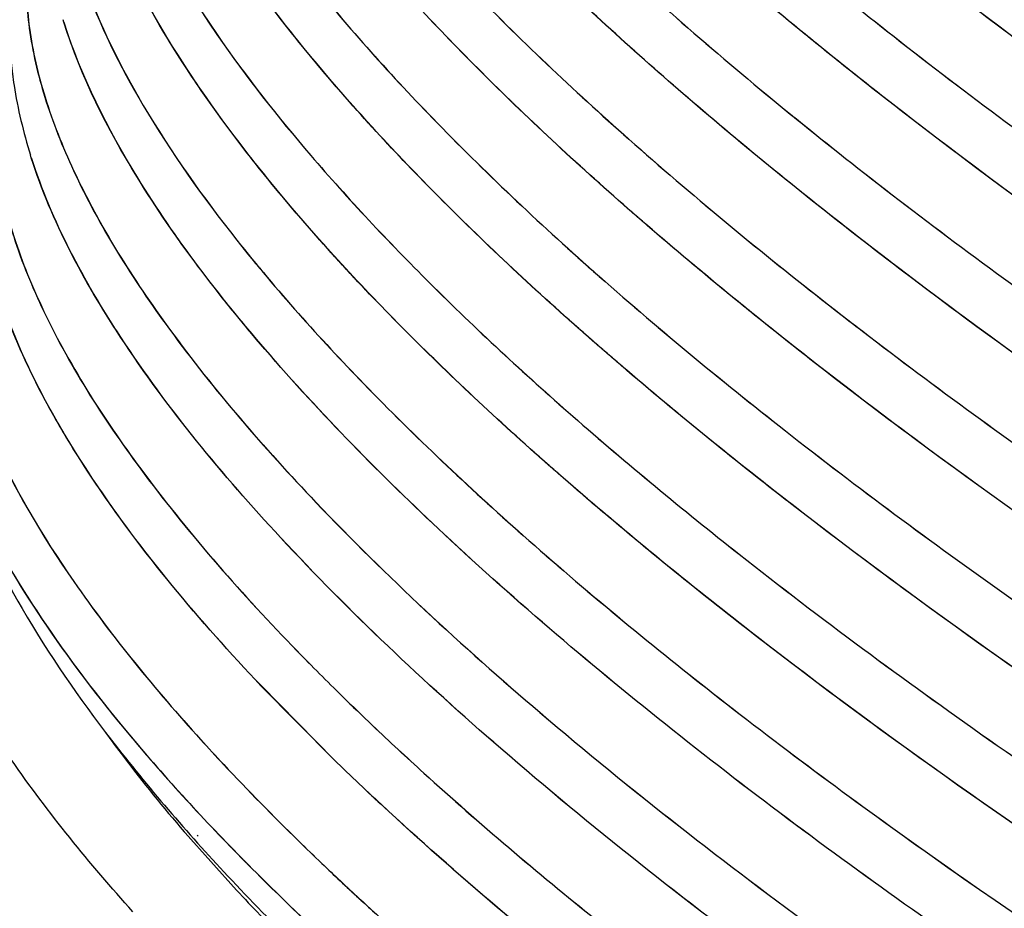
# Model space of a CAD drawing. Header units: inches. Extents: x 0 to 17, y 0 to 11.
# Tile 22 of 37: x 12.9927 to 13.0873, y 6.5189 to 6.6043. Entities that reach past the tile are written whole.
import ezdxf

# ---------------------------------------------------------------- set-up
doc = ezdxf.new("R2010")
doc.units = ezdxf.units.IN
doc.header["$LTSCALE"] = 0.935
doc.header["$MEASUREMENT"] = 0
doc.layers.get('0').update_dxf_attribs({"linetype": 'CONTINUOUS'})

msp = doc.modelspace()

# ---------------------------------------------------------------- linework, layer by layer
at = {"color": 7, "linetype": 'Continuous'}
for p, q in [((12.9969838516, 6.604018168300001), (12.9969049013, 6.604270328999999)), ((12.9938581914, 6.5910068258), (12.9937790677, 6.5912585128)), ((13.0229527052, 6.533143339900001), (13.0159228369, 6.540262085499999)), ((13.0229559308, 6.5331484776), (13.0159280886, 6.540266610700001)), ((13.0281965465, 6.528177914), (13.0277965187, 6.5285479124)), ((13.0282201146, 6.5281634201), (13.0277985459, 6.5285533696)), ((13.0281965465, 6.528177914), (13.0278512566, 6.5285359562)), ((13.0282201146, 6.5281634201), (13.0278561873, 6.5285407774)), ((13.008548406, 6.52622349), (13.0086463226, 6.526109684)), ((13.0086463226, 6.526109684), (13.0135781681, 6.5206131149)), ((13.0097852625, 6.525899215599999), (13.0098814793, 6.525786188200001))]:
    msp.add_line(p, q, dxfattribs=at)
for centre, radius, start, end in [((13.1921146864, 6.711328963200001), 0.2407591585, 224.1561640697, 225.6283591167), ((13.1920388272, 6.7112207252), 0.2406227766, 224.1502050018, 225.622994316), ((13.2113172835, 6.730844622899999), 0.2681378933, 225.6115017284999, 226.4691434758), ((13.2112376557, 6.7307288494), 0.2679934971, 225.6061250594, 226.4640587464), ((13.2190033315, 6.734940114), 0.2813499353, 225.8274708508, 227.1872187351), ((13.2189218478, 6.7348204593), 0.2812014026, 225.822132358, 227.1823765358), ((13.2053216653, 6.7153032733), 0.2657121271, 225.6364672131, 226.3064839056), ((13.2052418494, 6.7151871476), 0.2655672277, 225.631015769, 226.3012999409), ((13.2175505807, 6.7281055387), 0.2834164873, 226.3068381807, 227.2962071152), ((13.2175099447, 6.728028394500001), 0.2833268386, 226.3016960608, 227.2971860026), ((13.2343978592, 6.7463119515), 0.3082217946, 227.2901072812, 228.0425904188), ((13.2343699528, 6.746247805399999), 0.3081503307, 227.2909056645, 228.0387582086)]:
    msp.add_arc(centre, radius, start, end, dxfattribs=at)
for points, knots in [([(13.3896048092, 6.5744963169), (13.3651858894, 6.5840956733), (13.3176011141, 6.6041127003), (13.2497247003, 6.6366449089), (13.1881712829, 6.6703415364), (13.1423325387, 6.699371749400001), (13.1106968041, 6.7224346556), (13.0907402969, 6.7385971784), (13.0738017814, 6.754147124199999), (13.0600213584, 6.7689530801), (13.049500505, 6.782899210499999), (13.0423159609, 6.795917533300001), (13.0385321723, 6.8079834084), (13.038457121, 6.815790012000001), (13.0391096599, 6.8192598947)], [0, 0, 0, 0, 0.1783585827, 0.3507664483, 0.5114444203, 0.6551369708, 0.7192119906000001, 0.7774850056, 0.8296154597, 0.8753940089, 0.9147990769, 0.9480919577, 0.975999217, 1, 1, 1, 1]), ([(13.3775502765, 6.5440721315), (13.3534782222, 6.5535356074), (13.3065935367, 6.5732739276), (13.2397812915, 6.605368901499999), (13.1793273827, 6.6385942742), (13.1344341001, 6.6672057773), (13.1035867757, 6.689912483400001), (13.0842363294, 6.7057855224), (13.0679135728, 6.721031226), (13.0547546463, 6.7355184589), (13.0448574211, 6.7491359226), (13.0382956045, 6.761823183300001), (13.0351465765, 6.7735742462), (13.0355543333, 6.7810890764), (13.0364173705, 6.784389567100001)], [0, 0, 0, 0, 0.1796710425, 0.3532020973, 0.514646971, 0.6586018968, 0.722590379, 0.7806214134, 0.8323580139, 0.877606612, 0.9163747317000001, 0.9489881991, 0.9763027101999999, 1, 1, 1, 1]), ([(13.3775725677, 6.5440640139), (13.3534984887, 6.553527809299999), (13.3066100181, 6.5732668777), (13.239792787, 6.605363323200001), (13.1793352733, 6.6385902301), (13.1344401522, 6.6672030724), (13.1035924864, 6.689910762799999), (13.08424257, 6.7057842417), (13.0679209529, 6.721030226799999), (13.0547637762, 6.735517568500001), (13.0448688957, 6.7491349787), (13.0383100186, 6.7618220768), (13.0351646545, 6.7735729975), (13.0355756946, 6.7810870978), (13.0364402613, 6.784387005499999)], [0, 0, 0, 0, 0.1796803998, 0.3532193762, 0.5146695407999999, 0.6586261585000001, 0.7226139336, 0.7806431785, 0.8323769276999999, 0.8776217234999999, 0.9163853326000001, 0.9489940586, 0.9763045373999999, 1, 1, 1, 1]), ([(13.0392413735, 6.7844467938), (13.0385842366, 6.781093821), (13.0386042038, 6.7735402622), (13.0422115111, 6.761851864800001), (13.0491237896, 6.7492399), (13.0592770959, 6.7357258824), (13.0725980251, 6.721375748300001), (13.0889873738, 6.706300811), (13.1083098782, 6.690629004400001), (13.138959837, 6.6682608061), (13.1833911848, 6.6401006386), (13.2430735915, 6.6074134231), (13.3089027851, 6.5758527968), (13.3550574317, 6.5564349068), (13.3787440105, 6.5471229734)], [0, 0, 0, 0, 0.0239638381, 0.051804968, 0.0850217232, 0.12435646, 0.1700779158, 0.2221650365, 0.2804113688, 0.3444781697, 0.4881998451, 0.6489643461, 0.8214947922, 1, 1, 1, 1]), ([(13.0392539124, 6.784395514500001), (13.0386013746, 6.7810409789), (13.0386309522, 6.7734857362), (13.0422490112, 6.7617973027), (13.0491701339, 6.749185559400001), (13.0593305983, 6.735672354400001), (13.0726569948, 6.721323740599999), (13.0890500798, 6.7062510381), (13.1083745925, 6.690582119), (13.139024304, 6.6682192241), (13.1834513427, 6.6400663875), (13.2431245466, 6.607388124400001), (13.3089406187, 6.5758365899), (13.3550851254, 6.5564241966), (13.3787662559, 6.5471148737)], [0, 0, 0, 0, 0.023970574, 0.051823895, 0.0850543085, 0.1244017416, 0.1701337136, 0.2222285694, 0.2804795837, 0.344547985, 0.4882641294, 0.6490131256, 0.8215209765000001, 1, 1, 1, 1]), ([(13.3790026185, 6.5478062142), (13.357136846, 6.556402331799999), (13.3144035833, 6.5742982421), (13.2531072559, 6.603296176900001), (13.1968106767, 6.633408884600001), (13.1472620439, 6.6636872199), (13.1113724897, 6.6892762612), (13.0874299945, 6.7092927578), (13.0728355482, 6.7230947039), (13.0608909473, 6.7362552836), (13.0516768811, 6.7486947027), (13.0452490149, 6.7603344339), (13.0426841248, 6.768119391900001), (13.0420199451, 6.7717841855)], [0, 0, 0, 0, 0.170661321, 0.3363930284, 0.4923853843, 0.6341837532, 0.7579449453, 0.8121126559, 0.860759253, 0.9037400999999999, 0.9410579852, 0.9729460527, 1, 1, 1, 1]), ([(13.3790248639, 6.547798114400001), (13.3571565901, 6.5563947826), (13.314418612, 6.5742919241), (13.2531159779, 6.6032921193), (13.196814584, 6.6334071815), (13.1472631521, 6.6636876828), (13.1113728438, 6.6892784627), (13.0874312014, 6.7092961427), (13.072838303, 6.723098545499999), (13.0608959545, 6.7362593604), (13.0516848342, 6.748698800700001), (13.0452605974, 6.7603383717), (13.0426989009, 6.7681230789), (13.0420364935, 6.7717875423)], [0, 0, 0, 0, 0.1706728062, 0.3364144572, 0.4924138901, 0.6342153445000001, 0.7579748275, 0.8121397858, 0.8607823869, 0.9037581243, 0.9410700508, 0.9729517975, 1, 1, 1, 1]), ([(13.3848214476, 6.562383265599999), (13.3467148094, 6.577363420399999), (13.2913197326, 6.60150593), (13.2214221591, 6.637232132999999), (13.1744588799, 6.6640027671), (13.1330547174, 6.690610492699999), (13.0981314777, 6.7164493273), (13.0739136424, 6.737813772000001), (13.0586523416, 6.754230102), (13.0524165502, 6.7621197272), (13.0496910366, 6.7659816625)], [0, 0, 0, 0, 0.3103554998, 0.4574069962, 0.5948619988, 0.7199334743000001, 0.8302280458, 0.9239041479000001, 0.9641717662, 1, 1, 1, 1]), ([(13.3833765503, 6.5587821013), (13.3444691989, 6.574077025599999), (13.2880176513, 6.5987684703), (13.217052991, 6.635415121), (13.1697998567, 6.662770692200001), (13.1286232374, 6.6898479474), (13.0989916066, 6.7125098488), (13.0792866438, 6.7301403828), (13.0672403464, 6.7423136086), (13.0573399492, 6.7539431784), (13.0518583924, 6.7617933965), (13.0495521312, 6.765619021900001)], [0, 0, 0, 0, 0.3158529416, 0.4648340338, 0.6032780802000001, 0.7281676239, 0.8369614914, 0.8847248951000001, 0.9278417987, 0.9662505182, 1, 1, 1, 1]), ([(13.0309605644, 6.7615335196), (13.0312327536, 6.7579022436), (13.0330935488, 6.750075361), (13.0387637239, 6.738303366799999), (13.0474004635, 6.7256748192), (13.0589493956, 6.7122596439), (13.0733319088, 6.6981369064), (13.0973038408, 6.6775286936), (13.1337002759, 6.6511135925), (13.1843508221, 6.619806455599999), (13.2422705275, 6.5886008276), (13.3055764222, 6.5585273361), (13.3497875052, 6.539986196), (13.3724297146, 6.5310848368)], [0, 0, 0, 0, 0.0259036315, 0.0564754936, 0.09253226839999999, 0.1344229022, 0.1822133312, 0.2357883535, 0.3591743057, 0.5016203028, 0.6591076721, 0.8269345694, 1, 1, 1, 1]), ([(13.0309795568, 6.761532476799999), (13.0312502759, 6.757901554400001), (13.0331083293, 6.7500749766), (13.0387754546, 6.7383031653), (13.0474097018, 6.725674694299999), (13.0589567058, 6.7122594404), (13.0733378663, 6.698136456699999), (13.0973089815, 6.677527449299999), (13.133705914, 6.6511111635), (13.1843586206, 6.6198025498), (13.2422821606, 6.5885953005), (13.3055931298, 6.5585202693), (13.3498080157, 6.539978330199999), (13.3724522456, 6.531076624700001)], [0, 0, 0, 0, 0.0258995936, 0.0564665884, 0.0925185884, 0.1344050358, 0.1821921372, 0.2357648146, 0.3591491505, 0.5015974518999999, 0.6590904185, 0.8269252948, 1, 1, 1, 1]), ([(13.3749453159, 6.537459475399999), (13.3532475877, 6.545989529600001), (13.3108084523, 6.5637390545), (13.249838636, 6.5924725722), (13.1936494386, 6.6223298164), (13.1439125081, 6.6524101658), (13.1076334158, 6.677867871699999), (13.0831646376, 6.697828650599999), (13.0680473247, 6.711666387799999), (13.0554802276, 6.7249065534), (13.045546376, 6.7374672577), (13.0383053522, 6.7492654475), (13.0350772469, 6.7571842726), (13.0340539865, 6.7609509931)], [0, 0, 0, 0, 0.1684968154, 0.3323360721, 0.486964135, 0.6281458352, 0.7521982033, 0.8068740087, 0.8562689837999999, 0.9002158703, 0.9386735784, 0.9717905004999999, 1, 1, 1, 1]), ([(13.3749677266, 6.537451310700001), (13.3532699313, 6.545980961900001), (13.3108306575, 6.5637296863), (13.249860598, 6.5924620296), (13.1936711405, 6.6223181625), (13.1439339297, 6.6523975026), (13.107654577, 6.6778544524), (13.0831855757, 6.6978147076), (13.0680680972, 6.7116521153), (13.0555008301, 6.724892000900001), (13.0455668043, 6.737452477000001), (13.0383256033, 6.7492504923), (13.0350973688, 6.757169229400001), (13.0340740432, 6.760935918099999)], [0, 0, 0, 0, 0.1684969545, 0.3323362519, 0.4869642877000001, 0.6281459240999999, 0.7521982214, 0.8068739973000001, 0.8562689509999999, 0.9002158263, 0.9386735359, 0.971790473, 1, 1, 1, 1]), ([(13.3704237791, 6.526003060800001), (13.3491672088, 6.534359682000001), (13.3075665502, 6.5517417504), (13.2477334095, 6.579860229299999), (13.1924549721, 6.6090910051), (13.1433236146, 6.6385810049), (13.1073072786, 6.663563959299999), (13.0828293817, 6.683185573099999), (13.0675648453, 6.6968402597), (13.0547411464, 6.7099377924), (13.0444406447, 6.7223959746), (13.0367261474, 6.7341325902), (13.0330779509, 6.7420240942), (13.0318144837, 6.7458010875)], [0, 0, 0, 0, 0.1669299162, 0.3293955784, 0.4830258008, 0.6237430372, 0.7479816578, 0.8030125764, 0.852937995, 0.8975768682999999, 0.9368630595, 0.9708919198, 1, 1, 1, 1]), ([(13.3704464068, 6.525994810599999), (13.3491897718, 6.5343510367), (13.3075889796, 6.5517323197), (13.2477556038, 6.579849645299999), (13.1924769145, 6.6090793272), (13.1433452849, 6.6385683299), (13.1073286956, 6.663550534), (13.0828505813, 6.683171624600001), (13.0675858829, 6.6968259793), (13.0547620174, 6.7099232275), (13.0444613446, 6.722381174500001), (13.0367466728, 6.734117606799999), (13.0330983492, 6.7420090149), (13.0318348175, 6.745785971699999)], [0, 0, 0, 0, 0.1669300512, 0.3293957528, 0.4830259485, 0.6237431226, 0.7479816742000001, 0.8030125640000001, 0.8529379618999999, 0.8975768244, 0.9368630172, 0.9708918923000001, 1, 1, 1, 1]), ([(13.0284688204, 6.7450053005), (13.0291045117, 6.7413217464), (13.0316268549, 6.733488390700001), (13.0380291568, 6.7217715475), (13.0472484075, 6.7092454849), (13.0592287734, 6.695988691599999), (13.0738892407, 6.6820813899), (13.0979711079, 6.661901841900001), (13.1341073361, 6.6360986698), (13.1840294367, 6.605562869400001), (13.2407806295, 6.5751885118), (13.3025916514, 6.5459368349), (13.3456899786, 6.5278858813), (13.3677441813, 6.5192156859)], [0, 0, 0, 0, 0.0269518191, 0.05872747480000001, 0.09593947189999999, 0.1388296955, 0.1874056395, 0.2415249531, 0.3652570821, 0.507111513, 0.6632301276, 0.8291376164, 1, 1, 1, 1]), ([(13.0284859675, 6.745008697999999), (13.0291198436, 6.7413254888), (13.0316389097, 6.7334923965), (13.0380374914, 6.721775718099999), (13.0472537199, 6.7092496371), (13.0592317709, 6.695992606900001), (13.0738906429, 6.6820848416), (13.0979716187, 6.6619040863), (13.1341085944, 6.636099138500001), (13.1840335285, 6.6055611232), (13.2407896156, 6.5751843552), (13.3026070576, 6.5459303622), (13.3457101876, 6.5278781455), (13.3677669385, 6.5192073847)], [0, 0, 0, 0, 0.0269460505, 0.058715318, 0.0959212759, 0.138806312, 0.1873781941, 0.2414947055, 0.3652250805, 0.5070826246, 0.663208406, 0.8291259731, 1, 1, 1, 1]), ([(13.3657324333, 6.5141188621), (13.3445493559, 6.522446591), (13.3030949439, 6.5397692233), (13.2434788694, 6.5677935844), (13.1884144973, 6.5969253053), (13.1394931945, 6.626311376), (13.1036484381, 6.6512038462), (13.0793053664, 6.670751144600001), (13.0641387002, 6.6843489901), (13.0514101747, 6.697388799), (13.0412017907, 6.7097888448), (13.0335756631, 6.721467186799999), (13.0299881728, 6.729318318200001), (13.0287549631, 6.733073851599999)], [0, 0, 0, 0, 0.167085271, 0.3296872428, 0.4834167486, 0.6241806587, 0.7484016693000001, 0.803397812, 0.8532710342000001, 0.8978415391, 0.9370454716, 0.9709831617, 1, 1, 1, 1]), ([(13.3657552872, 6.514110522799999), (13.3445721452, 6.5224378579), (13.3031175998, 6.5397597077), (13.2435012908, 6.5677829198), (13.1884366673, 6.5969135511), (13.1395150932, 6.6262986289), (13.1036700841, 6.6511903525), (13.0793267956, 6.670737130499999), (13.0641599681, 6.6843346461), (13.0514312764, 6.6973741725), (13.041222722, 6.7097739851), (13.0335964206, 6.721452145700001), (13.0300088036, 6.7293031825), (13.0287755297, 6.73305868)], [0, 0, 0, 0, 0.1670854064, 0.3296874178, 0.4834168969, 0.6241807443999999, 0.7484016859, 0.8033977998, 0.8532710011, 0.8978414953, 0.9370454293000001, 0.9709831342, 1, 1, 1, 1]), ([(13.0254220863, 6.7322350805), (13.0260290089, 6.7285743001), (13.0284923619, 6.7207826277), (13.0348096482, 6.709124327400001), (13.0439393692, 6.6966576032), (13.0558260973, 6.6834600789), (13.0703894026, 6.6696115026), (13.094335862, 6.6495091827), (13.1302983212, 6.6238003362), (13.1800059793, 6.5933729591), (13.2365369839, 6.5631020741), (13.2981235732, 6.5339486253), (13.3410702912, 6.515959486), (13.3630481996, 6.507319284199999)], [0, 0, 0, 0, 0.0268728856, 0.05856113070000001, 0.0956905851, 0.1385100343, 0.1870307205, 0.2411120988, 0.364821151, 0.5067189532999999, 0.662935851, 0.8289804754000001, 1, 1, 1, 1]), ([(13.0254395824, 6.7322384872), (13.0260446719, 6.728578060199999), (13.0285047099, 6.720786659), (13.0348182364, 6.7091285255), (13.043944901, 6.696661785), (13.0558292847, 6.683464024), (13.0703909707, 6.6696149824), (13.0943365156, 6.6495114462), (13.1302997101, 6.6238008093), (13.1800102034, 6.5933711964), (13.2365461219, 6.5630978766), (13.2981391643, 6.533942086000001), (13.3410907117, 6.5159516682), (13.363071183, 6.5073108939)], [0, 0, 0, 0, 0.026867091, 0.0585488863, 0.0956722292, 0.1384864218, 0.1870029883, 0.2410815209, 0.3647887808, 0.5066897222, 0.6629138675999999, 0.8289686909, 1, 1, 1, 1]), ([(13.0199248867, 6.7197620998), (13.0189504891, 6.716579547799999), (13.0182712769, 6.7092828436), (13.0210372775, 6.6977812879), (13.027205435, 6.685359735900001), (13.0366878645, 6.6720135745), (13.0494124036, 6.6577975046), (13.0652845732, 6.642819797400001), (13.0841711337, 6.627210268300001), (13.1143794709, 6.6048468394), (13.1584583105, 6.5766514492), (13.2179141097, 6.5438997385), (13.2837094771, 6.512252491), (13.329907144, 6.492794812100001), (13.3536335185, 6.4834672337)], [0, 0, 0, 0, 0.0235565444, 0.050540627, 0.0827610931, 0.1211542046, 0.1660866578, 0.2175866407, 0.2754697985, 0.3394006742, 0.4834985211, 0.6453829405, 0.8195664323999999, 1, 1, 1, 1]), ([(13.0199495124, 6.7197592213), (13.0189735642, 6.716577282), (13.0182909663, 6.7092813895), (13.0210531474, 6.697779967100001), (13.0272182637, 6.6853585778), (13.036698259, 6.672012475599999), (13.0494209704, 6.657796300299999), (13.0652919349, 6.6428183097), (13.0841779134, 6.6272083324), (13.1143865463, 6.6048438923), (13.1584672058, 6.576647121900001), (13.2179266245, 6.5438938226), (13.2837270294, 6.512245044), (13.3299285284, 6.4927865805), (13.3536569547, 6.483458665)], [0, 0, 0, 0, 0.0235549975, 0.05053505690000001, 0.082750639, 0.1211390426, 0.1660674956, 0.2175644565, 0.2754456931, 0.3393757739, 0.4834752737, 0.6453651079, 0.8195567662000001, 1, 1, 1, 1]), ([(13.3610322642, 6.5022115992), (13.3399264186, 6.510508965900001), (13.2986250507, 6.5277689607), (13.2392343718, 6.5556935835), (13.1843888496, 6.584720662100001), (13.1356775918, 6.613998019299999), (13.1000006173, 6.6387964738), (13.0757858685, 6.6582673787), (13.0607100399, 6.671808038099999), (13.0480679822, 6.684790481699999), (13.037941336, 6.6971334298), (13.0303916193, 6.708755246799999), (13.0268551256, 6.7165674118), (13.0256468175, 6.720302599)], [0, 0, 0, 0, 0.1672082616, 0.329918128, 0.4837261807, 0.6245269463, 0.748733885, 0.8037024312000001, 0.8535342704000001, 0.8980506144, 0.9371894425, 0.9710550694, 1, 1, 1, 1]), ([(13.3610553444, 6.502203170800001), (13.3399494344, 6.5105001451), (13.2986479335, 6.527759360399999), (13.2392570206, 6.5556828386), (13.1844112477, 6.5847088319), (13.1356997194, 6.613985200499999), (13.100022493, 6.6387829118), (13.0758075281, 6.658253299), (13.0607315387, 6.6717936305), (13.0480893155, 6.6847757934), (13.0379624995, 6.6971185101), (13.0304126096, 6.7087401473), (13.0268759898, 6.7165522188), (13.0256676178, 6.7202873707)], [0, 0, 0, 0, 0.1672083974, 0.3299183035, 0.4837263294, 0.6245270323, 0.7487339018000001, 0.8037024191, 0.8535342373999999, 0.8980505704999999, 0.9371894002, 0.9710550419, 1, 1, 1, 1]), ([(13.0223251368, 6.7194297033), (13.0229081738, 6.715790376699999), (13.0253215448, 6.7080387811), (13.031564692, 6.6964372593), (13.0406143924, 6.6840286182), (13.0524155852, 6.670889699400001), (13.0668883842, 6.657099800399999), (13.0907058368, 6.637076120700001), (13.1264986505, 6.611464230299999), (13.1759927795, 6.581148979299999), (13.2323002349, 6.5509860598), (13.2936558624, 6.521935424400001), (13.3364455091, 6.5040107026), (13.3583440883, 6.4954016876)], [0, 0, 0, 0, 0.0268085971, 0.0584253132, 0.09548708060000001, 0.1382484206, 0.186723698, 0.2407738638, 0.3644638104, 0.506397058, 0.6626944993, 0.8288515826, 1, 1, 1, 1]), ([(13.0223429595, 6.7194331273), (13.0229241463, 6.7157941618), (13.0253341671, 6.7080428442), (13.0315735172, 6.6964414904), (13.0406201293, 6.684032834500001), (13.0524189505, 6.670893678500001), (13.0668901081, 6.657103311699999), (13.0907066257, 6.637078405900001), (13.1265001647, 6.611464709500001), (13.1759971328, 6.5811472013), (13.2323095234, 6.550981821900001), (13.2936716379, 6.5219288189), (13.3364661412, 6.5040028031), (13.3583672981, 6.495393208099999)], [0, 0, 0, 0, 0.0268027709, 0.05841297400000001, 0.0954685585, 0.1382245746, 0.1866956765, 0.2407429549, 0.3644310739, 0.506367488, 0.6626722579, 0.828839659, 1, 1, 1, 1]), ([(13.3563245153, 6.4902845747), (13.3352978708, 6.498550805), (13.2941530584, 6.5157464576), (13.2349918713, 6.543568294), (13.1803670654, 6.572487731), (13.1318647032, 6.601653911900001), (13.0963521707, 6.6263566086), (13.0722608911, 6.6457502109), (13.0572709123, 6.6592337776), (13.0447092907, 6.6721593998), (13.0346573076, 6.6844462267), (13.0271759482, 6.6960129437), (13.023683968, 6.7037872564), (13.0224970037, 6.707502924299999)], [0, 0, 0, 0, 0.1673100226, 0.3301091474, 0.483982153, 0.6248133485, 0.7490085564, 0.8039542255, 0.8537517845, 0.8982232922, 0.9373082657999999, 0.9711143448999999, 1, 1, 1, 1]), ([(13.356347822, 6.4902760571), (13.3353211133, 6.4985418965), (13.2941761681, 6.5157367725), (13.2350147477, 6.5435574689), (13.1803896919, 6.572475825), (13.1318870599, 6.6016410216), (13.0963742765, 6.6263429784), (13.0722827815, 6.6457360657), (13.0572926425, 6.6592193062), (13.044730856, 6.672144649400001), (13.0346787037, 6.6844312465), (13.0271971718, 6.695997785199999), (13.0237050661, 6.703772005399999), (13.0225180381, 6.7074876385)], [0, 0, 0, 0, 0.1673101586, 0.3301093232, 0.4839823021, 0.6248134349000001, 0.7490085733, 0.8039542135, 0.8537517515, 0.8982232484, 0.9373082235, 0.9711143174, 1, 1, 1, 1]), ([(13.0167652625, 6.7066910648), (13.0157977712, 6.7035224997), (13.0151268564, 6.6962587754), (13.0178857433, 6.684810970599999), (13.0240297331, 6.6724475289), (13.0334716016, 6.6591640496), (13.0461395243, 6.645015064), (13.0619394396, 6.6301083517), (13.0807387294, 6.614573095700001), (13.1108056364, 6.592316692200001), (13.1546759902, 6.5642565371), (13.2138487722, 6.5316620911), (13.2793293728, 6.5001669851), (13.3253055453, 6.480802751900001), (13.3489180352, 6.4715199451)], [0, 0, 0, 0, 0.0235588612, 0.0505488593, 0.082776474, 0.1211764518, 0.1661147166, 0.2176190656, 0.2755049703, 0.3394369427, 0.4835322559, 0.645408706, 0.8195803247, 1, 1, 1, 1]), ([(13.0167901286, 6.7066881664), (13.0158210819, 6.703520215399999), (13.015146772, 6.6962573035), (13.0179018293, 6.6848096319), (13.0240427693, 6.672446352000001), (13.0334821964, 6.6591629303), (13.046148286, 6.6450138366), (13.0619469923, 6.6301068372), (13.0807456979, 6.6145711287), (13.1108129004, 6.5923137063), (13.1546850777, 6.5642521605), (13.2138614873, 6.5316561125), (13.2793471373, 6.500159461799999), (13.3253271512, 6.4807944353), (13.3489416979, 6.4715112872)], [0, 0, 0, 0, 0.023557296, 0.0505432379, 0.0827659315, 0.121161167, 0.1660954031, 0.2175967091, 0.2754806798, 0.3394118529, 0.483508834, 0.6453907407, 0.8195705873, 1, 1, 1, 1]), ([(13.3516110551, 6.4783426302), (13.3306661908, 6.4865767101), (13.2896826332, 6.5037058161), (13.2307567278, 6.531421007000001), (13.1763560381, 6.560228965), (13.1280627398, 6.5892806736), (13.0927122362, 6.6138851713), (13.0687401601, 6.6332000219), (13.053831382, 6.6466262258), (13.0413444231, 6.659495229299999), (13.0313602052, 6.6717265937), (13.0239392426, 6.683239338), (13.0204852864, 6.6909767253), (13.0193160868, 6.6946736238)], [0, 0, 0, 0, 0.167389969, 0.33025921, 0.4841832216, 0.625038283, 0.7492242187, 0.8041518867, 0.8539224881, 0.8983587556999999, 0.9374014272, 0.9711607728, 1, 1, 1, 1]), ([(13.3516345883, 6.4783340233), (13.33068966, 6.4865677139), (13.2897059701, 6.5036960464), (13.2307798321, 6.5314101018), (13.1763788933, 6.5602169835), (13.1280853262, 6.589267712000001), (13.0927345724, 6.613871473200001), (13.0687622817, 6.6331858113), (13.0538533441, 6.6466116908), (13.0413662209, 6.6594804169), (13.0313818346, 6.6717115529), (13.0239607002, 6.6832241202), (13.020506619, 6.6909614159), (13.019337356, 6.694658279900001)], [0, 0, 0, 0, 0.1673901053, 0.3302593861, 0.484183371, 0.6250383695, 0.7492242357, 0.8041518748, 0.8539224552, 0.8983587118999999, 0.9374013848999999, 0.9711607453, 1, 1, 1, 1]), ([(13.0135786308, 6.693631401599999), (13.0126175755, 6.6904767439), (13.0119540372, 6.6832456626), (13.0147050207, 6.671850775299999), (13.0208244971, 6.6595445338), (13.0302258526, 6.646322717), (13.0428375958, 6.6322396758), (13.0585660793, 6.6174027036), (13.0772792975, 6.6019403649), (13.1072070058, 6.579788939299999), (13.1508724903, 6.551861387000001), (13.2097674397, 6.519421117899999), (13.2749392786, 6.488075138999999), (13.3206982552, 6.4688025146), (13.3441990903, 6.459563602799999)], [0, 0, 0, 0, 0.0235608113, 0.0505557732, 0.0827893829, 0.1211951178, 0.1661382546, 0.2176462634, 0.27553447, 0.3394673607, 0.4835605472, 0.6454303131, 0.8195919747, 1, 1, 1, 1]), ([(13.0136037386, 6.6936284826), (13.0126411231, 6.690474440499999), (13.01197418, 6.683244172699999), (13.0147213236, 6.671849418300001), (13.0208377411, 6.6595433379), (13.030236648, 6.646321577), (13.0428465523, 6.6322384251), (13.0585738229, 6.6174011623), (13.0772864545, 6.6019383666), (13.107214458, 6.5797859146), (13.1508817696, 6.551856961), (13.2097803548, 6.5194150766), (13.2749572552, 6.488067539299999), (13.3207200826, 6.4687941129), (13.3442229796, 6.4595548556)], [0, 0, 0, 0, 0.0235592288, 0.0505501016, 0.08277875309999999, 0.1211797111, 0.1661187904, 0.2176237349, 0.2755099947, 0.3394420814, 0.4835369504, 0.6454122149, 0.8195821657, 1, 1, 1, 1]), ([(13.3468933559, 6.4663896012), (13.3260330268, 6.4745904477), (13.2852157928, 6.491650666), (13.2265315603, 6.5192551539), (13.1723590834, 6.547947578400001), (13.1242758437, 6.5768812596), (13.0890857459, 6.601384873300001), (13.065229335, 6.6206192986), (13.0503977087, 6.633987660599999), (13.0379802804, 6.646800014), (13.028057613, 6.658976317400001), (13.0206898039, 6.6704359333), (13.0172679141, 6.6781371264), (13.0161131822, 6.681815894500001)], [0, 0, 0, 0, 0.1674495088, 0.3303709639, 0.4843329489, 0.6252057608, 0.7493847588, 0.8042990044, 0.8540495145, 0.8984595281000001, 0.9374706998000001, 0.9711952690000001, 1, 1, 1, 1]), ([(13.3469171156, 6.466380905), (13.3260567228, 6.4745813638), (13.2852393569, 6.491640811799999), (13.2265548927, 6.5192441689), (13.1723821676, 6.547935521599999), (13.1242986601, 6.5768682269), (13.089108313, 6.6013711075), (13.0652516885, 6.6206050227), (13.0504199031, 6.633973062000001), (13.0380023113, 6.6467851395), (13.028079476, 6.658961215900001), (13.0207114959, 6.6704206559), (13.0172894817, 6.6781217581), (13.0161346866, 6.681800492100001)], [0, 0, 0, 0, 0.1674496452, 0.3303711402, 0.4843330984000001, 0.6252058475, 0.7493847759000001, 0.8042989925, 0.8540494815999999, 0.8984594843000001, 0.9374706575, 0.9711952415, 1, 1, 1, 1]), ([(13.0103750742, 6.680580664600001), (13.009420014, 6.677439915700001), (13.0087629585, 6.6702413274), (13.0115051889, 6.658898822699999), (13.0175996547, 6.6466491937), (13.0269603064, 6.633488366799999), (13.0395159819, 6.619470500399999), (13.0551734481, 6.604702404), (13.0738013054, 6.5893120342), (13.1035912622, 6.567264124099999), (13.1470543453, 6.539467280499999), (13.205675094, 6.5071789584), (13.2705424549, 6.4759799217), (13.3160873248, 6.4567975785), (13.3394781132, 6.4476019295)], [0, 0, 0, 0, 0.0235623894, 0.0505613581, 0.0827998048, 0.1212101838, 0.1661572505, 0.2176682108, 0.2755582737, 0.3394919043, 0.4835833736, 0.645447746, 0.8196013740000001, 1, 1, 1, 1]), ([(13.0104004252, 6.680577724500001), (13.0094438, 6.6774375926), (13.0087833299, 6.6702398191), (13.0115217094, 6.6588974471), (13.0176131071, 6.6466479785), (13.0269713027, 6.633487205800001), (13.0395251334, 6.619469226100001), (13.0551813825, 6.6047008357), (13.0738086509, 6.589310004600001), (13.1035989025, 6.5672610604), (13.1470638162, 6.5394628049), (13.2056882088, 6.507172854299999), (13.2705606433, 6.4759722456), (13.3161093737, 6.456789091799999), (13.3395022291, 6.447593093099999)], [0, 0, 0, 0, 0.0235607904, 0.0505556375, 0.0827890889, 0.121194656, 0.166137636, 0.2176455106, 0.2755336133, 0.3394664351, 0.4835596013, 0.6454295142, 0.8195914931, 1, 1, 1, 1]), ([(13.3421728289, 6.454429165), (13.3214001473, 6.4625955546), (13.2807550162, 6.479584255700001), (13.2223199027, 6.507073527), (13.1683807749, 6.535645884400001), (13.1205096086, 6.5644574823), (13.0854791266, 6.5888570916), (13.061735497, 6.6080090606), (13.0469774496, 6.6213188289), (13.0346248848, 6.6340742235), (13.0247580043, 6.646195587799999), (13.0174365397, 6.6576026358), (13.014041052, 6.6652681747), (13.0128976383, 6.6689293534)], [0, 0, 0, 0, 0.1674891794, 0.3304454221, 0.484432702, 0.6253173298, 0.74949169, 0.8043969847, 0.854134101, 0.8985266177, 0.9375168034, 0.9712182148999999, 1, 1, 1, 1]), ([(13.3421968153, 6.4544203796), (13.3214240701, 6.4625863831), (13.2807788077, 6.4795743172), (13.2223434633, 6.5070624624), (13.1684040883, 6.5356337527), (13.1205326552, 6.564444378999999), (13.085501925, 6.5888432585), (13.0617580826, 6.6079947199), (13.0469998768, 6.621304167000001), (13.0346471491, 6.634059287), (13.0247801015, 6.646180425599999), (13.0174584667, 6.6575872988), (13.0140628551, 6.6652527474), (13.0129193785, 6.6689138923)], [0, 0, 0, 0, 0.167489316, 0.3304455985, 0.4844328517, 0.6253174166, 0.7494917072, 0.8043969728, 0.8541340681, 0.8985265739, 0.9375167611, 0.9712181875, 1, 1, 1, 1]), ([(13.0071650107, 6.6675365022), (13.0062155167, 6.6644097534), (13.0055640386, 6.6572437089), (13.0082965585, 6.6459533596), (13.0143653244, 6.6337600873), (13.0236848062, 6.6206599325), (13.0361841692, 6.6067068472), (13.051770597, 6.5920071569), (13.0703132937, 6.576688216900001), (13.0999661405, 6.5547429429), (13.1432281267, 6.527075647), (13.2015767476, 6.494937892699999), (13.2661421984, 6.4638844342), (13.3114748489, 6.4447915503), (13.3347565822, 6.435638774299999)], [0, 0, 0, 0, 0.0235635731, 0.050565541, 0.0828076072, 0.1212214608, 0.1661714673, 0.2176846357, 0.2755760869, 0.3395102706, 0.4836004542, 0.6454607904, 0.819608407, 1, 1, 1, 1]), ([(13.0071906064, 6.6675335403), (13.0062395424, 6.6644074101), (13.0055846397, 6.657242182), (13.0083132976, 6.6459519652), (13.014378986, 6.6337588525), (13.0236960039, 6.6206587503), (13.0361935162, 6.6067055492), (13.0517787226, 6.5920055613), (13.0703208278, 6.576686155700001), (13.099973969, 6.5547398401), (13.143237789, 6.5270711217), (13.2015900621, 6.4949317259), (13.2661605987, 6.4638766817), (13.3114971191, 6.4447829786), (13.3347809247, 6.435629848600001)], [0, 0, 0, 0, 0.0235619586, 0.0505597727, 0.0827968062, 0.1212058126, 0.1661517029, 0.2176617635, 0.2755512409, 0.3394846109, 0.4835765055, 0.6454424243, 0.8195984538, 1, 1, 1, 1]), ([(13.3374508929, 6.4424650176), (13.3167695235, 6.4505955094), (13.276303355, 6.4675096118), (13.2181263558, 6.4948784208), (13.1644271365, 6.523325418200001), (13.1167713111, 6.5520101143), (13.0819005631, 6.576301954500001), (13.0582674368, 6.595368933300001), (13.0435797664, 6.608619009), (13.0312877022, 6.621316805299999), (13.0214710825, 6.633383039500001), (13.0141893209, 6.644737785), (13.010814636, 6.6523680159), (13.0096794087, 6.6560120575)], [0, 0, 0, 0, 0.1675086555, 0.3304819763, 0.4844816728, 0.6253720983, 0.7495441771, 0.8044450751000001, 0.8541756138, 0.8985595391, 0.9375394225, 0.9712294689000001, 1, 1, 1, 1]), ([(13.3374751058, 6.442456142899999), (13.3167936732, 6.4505862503), (13.2763273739, 6.467499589), (13.2181501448, 6.494867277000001), (13.1644506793, 6.523313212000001), (13.1167945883, 6.551996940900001), (13.0819235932, 6.5762880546), (13.0582902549, 6.5953545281), (13.0436024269, 6.608604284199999), (13.0313102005, 6.6213018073), (13.0214934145, 6.633367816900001), (13.0142114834, 6.6447223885), (13.0108366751, 6.6523525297), (13.0097013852, 6.6559965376)], [0, 0, 0, 0, 0.1675087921, 0.3304821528, 0.4844818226, 0.6253721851, 0.7495441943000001, 0.8044450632, 0.8541755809, 0.8985594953, 0.9375393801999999, 0.9712294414, 1, 1, 1, 1]), ([(13.003959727, 6.6544966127), (13.0030153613, 6.6513840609), (13.0023684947, 6.644250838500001), (13.0050901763, 6.6330127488), (13.0111323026, 6.6208759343), (13.0204098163, 6.607836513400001), (13.0328522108, 6.593948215), (13.0483670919, 6.579316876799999), (13.0668242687, 6.5640692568), (13.0963397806, 6.5422263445), (13.1394007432, 6.5146881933), (13.197477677, 6.4827005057), (13.2617420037, 6.4517921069), (13.3068630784, 6.4327883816), (13.3300361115, 6.423678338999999)], [0, 0, 0, 0, 0.0235643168, 0.05056816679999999, 0.08281250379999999, 0.1212285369, 0.1661803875, 0.2176949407, 0.2755872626, 0.3395217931, 0.4836111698, 0.6454689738, 0.8196128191, 1, 1, 1, 1]), ([(13.0039855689, 6.6544936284), (13.0030396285, 6.651381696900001), (13.0023893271, 6.6442492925), (13.0051071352, 6.633011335), (13.0111461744, 6.620874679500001), (13.0204212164, 6.6078353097), (13.032861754, 6.593946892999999), (13.0483754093, 6.5793152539), (13.066831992, 6.5640671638), (13.0963477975, 6.5422232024), (13.1394105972, 6.5146836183), (13.1974911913, 6.482694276), (13.2617606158, 6.4517842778), (13.30688557, 6.4327797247), (13.3300606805, 6.423669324)], [0, 0, 0, 0, 0.023562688, 0.0505623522, 0.0828016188, 0.121212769, 0.1661604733, 0.2176718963, 0.2755622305, 0.3394959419, 0.4835870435, 0.6454504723, 0.8196027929, 1, 1, 1, 1]), ([(13.332729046, 6.4305010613), (13.3121434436, 6.438593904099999), (13.2718646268, 6.455429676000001), (13.2139568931, 6.482671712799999), (13.1605060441, 6.5109869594), (13.1130703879, 6.539538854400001), (13.0783605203, 6.563718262), (13.0548361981, 6.5826970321), (13.0402159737, 6.5958858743), (13.0279801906, 6.6085250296), (13.0182083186, 6.620535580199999), (13.0109595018, 6.6318379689), (13.0075998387, 6.6394330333), (13.0064695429, 6.643060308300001)], [0, 0, 0, 0, 0.1675066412, 0.3304781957, 0.4844766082, 0.6253664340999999, 0.7495387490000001, 0.8044401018, 0.8541713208, 0.8985561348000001, 0.9375370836, 0.9712283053, 1, 1, 1, 1]), ([(13.3327534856, 6.4304920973), (13.3121678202, 6.4385845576), (13.2718888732, 6.455419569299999), (13.2139809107, 6.4826604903), (13.1605298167, 6.5109746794), (13.113093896, 6.539525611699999), (13.0783837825, 6.5637042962), (13.0548592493, 6.582682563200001), (13.040238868, 6.5958710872), (13.0280029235, 6.608509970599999), (13.0182308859, 6.6205202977), (13.0109819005, 6.6318225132), (13.0076221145, 6.6394174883), (13.0064917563, 6.643044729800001)], [0, 0, 0, 0, 0.1675067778, 0.3304783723, 0.4844767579, 0.625366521, 0.7495387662, 0.8044400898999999, 0.8541712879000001, 0.8985560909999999, 0.9375370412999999, 0.9712282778, 1, 1, 1, 1]), ([(13.0007709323, 6.641457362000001), (12.9968901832, 6.6286620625), (13.0064338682, 6.6089508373), (13.0209290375, 6.5906321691), (13.032476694, 6.5783220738), (13.0462496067, 6.5655956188), (13.0564295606, 6.5571869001), (13.0618660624, 6.552898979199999)], [0, 0, 0, 0, 0.3608917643, 0.4932478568, 0.6440258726, 0.8131148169, 1, 1, 1, 1]), ([(13.000797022, 6.6414543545), (12.9969103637, 6.6286636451), (13.0064469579, 6.6089508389), (13.0209373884, 6.590634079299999), (13.0324822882, 6.578324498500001), (13.0462527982, 6.565598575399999), (13.0564312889, 6.557190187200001), (13.0618671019, 6.552902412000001)], [0, 0, 0, 0, 0.3608742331, 0.4932283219, 0.6440082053, 0.8131035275, 1, 1, 1, 1]), ([(13.3280089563, 6.4185416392), (13.3075247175, 6.4265946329), (13.2674438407, 6.4433473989), (13.2098195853, 6.470454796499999), (13.1566281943, 6.4986303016), (13.1094195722, 6.527041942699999), (13.0748729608, 6.5511029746), (13.0514563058, 6.569989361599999), (13.0369007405, 6.5831148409), (13.0247169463, 6.5956937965), (13.0149840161, 6.6076476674), (13.0077608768, 6.618897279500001), (13.0044099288, 6.6264570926), (13.0032809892, 6.6300678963)], [0, 0, 0, 0, 0.1674804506, 0.3304290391, 0.4844107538, 0.6252927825, 0.7494681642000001, 0.8043754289, 0.8541154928, 0.8985118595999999, 0.9375066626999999, 0.9712131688, 1, 1, 1, 1]), ([(13.3280336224, 6.418532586), (13.307549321, 6.4265851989), (13.2674683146, 6.4433372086), (13.2098438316, 6.470443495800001), (13.1566521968, 6.498617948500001), (13.1094433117, 6.527028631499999), (13.0748964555, 6.5510889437), (13.0514795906, 6.56997483), (13.0369238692, 6.5830999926), (13.0247399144, 6.5956786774), (13.0150068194, 6.607632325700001), (13.0077835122, 6.618881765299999), (13.004432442, 6.626441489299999), (13.0033034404, 6.6300522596)], [0, 0, 0, 0, 0.1674805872, 0.3304292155, 0.4844109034, 0.6252928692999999, 0.7494681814, 0.804375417, 0.8541154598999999, 0.8985118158, 0.9375066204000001, 0.9712131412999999, 1, 1, 1, 1]), ([(12.9976044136, 6.6284118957), (12.9966696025, 6.625328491), (12.9960302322, 6.6182623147), (12.9987277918, 6.6071303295), (13.004714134, 6.5951081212), (13.0139050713, 6.582191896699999), (13.0262307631, 6.568434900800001), (13.0415996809, 6.553941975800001), (13.0598828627, 6.5388386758), (13.0891196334, 6.517202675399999), (13.1317733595, 6.489925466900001), (13.1893005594, 6.4582409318), (13.2529561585, 6.427625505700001), (13.297649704, 6.408801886), (13.3206031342, 6.3997781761)], [0, 0, 0, 0, 0.0235649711, 0.0505704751, 0.0828168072, 0.1212347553, 0.166188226, 0.2177039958, 0.2755970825, 0.3395319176, 0.4836205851, 0.645476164, 0.8196166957, 1, 1, 1, 1]), ([(12.9976307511, 6.6284088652), (12.9966943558, 6.625326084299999), (12.9960515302, 6.6182607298), (12.9987451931, 6.6071288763), (13.004728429, 6.595106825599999), (13.0139168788, 6.582190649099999), (13.0262407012, 6.5684335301), (13.0416083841, 6.5539402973), (13.0598909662, 6.5388365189), (13.0891280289, 6.5171994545), (13.1317835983, 6.4899207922), (13.1893144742, 6.4582345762), (13.2529751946, 6.4276175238), (13.2976726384, 6.4087930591), (13.3206281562, 6.3997689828)], [0, 0, 0, 0, 0.0235633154, 0.0505645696, 0.0828057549, 0.121218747, 0.1661680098, 0.2176806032, 0.2755716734, 0.339505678, 0.4835960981, 0.6454573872, 0.8196065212, 1, 1, 1, 1]), ([(13.3232922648, 6.4065910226), (13.3029145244, 6.4146021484), (13.263041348, 6.4312676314), (13.2057138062, 6.458233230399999), (13.1527924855, 6.4862616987), (13.1058179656, 6.514526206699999), (13.0714376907, 6.538463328), (13.0481286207, 6.557253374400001), (13.0336360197, 6.57031335), (13.0215012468, 6.5828304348), (13.0118030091, 6.5947264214), (13.0046000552, 6.6059225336), (13.0012529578, 6.6134467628), (13.0001225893, 6.6170411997)], [0, 0, 0, 0, 0.1674348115, 0.3303433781, 0.4842959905, 0.6251644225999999, 0.7493451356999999, 0.8042626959, 0.8540181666, 0.8984346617, 0.9374536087, 0.9711867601, 1, 1, 1, 1]), ([(13.3233171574, 6.4065818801), (13.3029393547, 6.4145926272), (13.2630660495, 6.4312573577), (13.2057382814, 6.458221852), (13.1528167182, 6.4862492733), (13.1058419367, 6.514512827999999), (13.0714614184, 6.538449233), (13.0481521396, 6.557238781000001), (13.0336593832, 6.5702984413), (13.0215244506, 6.5828152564), (13.011826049, 6.5947110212), (13.004622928, 6.6059069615), (13.0012757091, 6.613431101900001), (13.0001452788, 6.6170255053)], [0, 0, 0, 0, 0.1674349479, 0.3303435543, 0.4842961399, 0.6251645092, 0.7493451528, 0.804262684, 0.8540181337, 0.8984346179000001, 0.9374535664, 0.9711867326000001, 1, 1, 1, 1]), ([(12.9938761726, 6.615362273), (12.9930679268, 6.613322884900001), (12.9918943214, 6.6090073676), (12.9916728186, 6.6045488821), (12.9917662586, 6.6023138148)], [0, 0, 0, 0, 0.4951126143, 1, 1, 1, 1]), ([(12.9944573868, 6.615359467), (12.9938963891, 6.6135079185), (12.9932009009, 6.6095295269), (12.9934918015, 6.6032343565), (12.9950636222, 6.5965344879), (12.9990562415, 6.5865375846), (13.0075300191, 6.5731456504), (13.0161972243, 6.5631360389), (13.0212093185, 6.5578760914)], [0, 0, 0, 0, 0.08795465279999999, 0.1817096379, 0.2846767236, 0.3993573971, 0.6696913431, 1, 1, 1, 1]), ([(12.9944839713, 6.6153564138), (12.9939220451, 6.613505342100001), (12.9932245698, 6.6095278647), (12.9935125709, 6.603233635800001), (12.9950815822, 6.5965346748), (12.9990703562, 6.586539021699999), (13.0075396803, 6.573148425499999), (13.0162037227, 6.5631399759), (13.021214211, 6.557880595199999)], [0, 0, 0, 0, 0.0879649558, 0.1817225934, 0.284687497, 0.3993637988, 0.6696897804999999, 1, 1, 1, 1]), ([(13.0554910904, 6.5359871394), (13.0479437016, 6.541988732), (13.0342789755, 6.55357569), (13.016875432, 6.571231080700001), (13.0042954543, 6.587617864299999), (12.9986438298, 6.5987670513), (12.9969838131, 6.6040181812)], [0, 0, 0, 0, 0.3187839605, 0.5916804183, 0.8179322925, 1, 1, 1, 1]), ([(13.0554923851, 6.5359906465), (13.0479479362, 6.5419904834), (13.0342884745, 6.5535740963), (13.016891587, 6.5712243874), (13.0043161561, 6.5876066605), (12.9986664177, 6.5987527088), (12.9970067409, 6.6040024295)], [0, 0, 0, 0, 0.3187742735, 0.5916665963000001, 0.8179215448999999, 1, 1, 1, 1]), ([(12.9913248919, 6.6023008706), (12.990754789, 6.6004176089), (12.9900583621, 6.5963628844), (12.9904008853, 6.5899446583), (12.9920728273, 6.5831091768), (12.9962773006, 6.5728918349), (13.0051431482, 6.559205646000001), (13.0141669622, 6.548986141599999), (13.0193835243, 6.543612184)], [0, 0, 0, 0, 0.0871578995, 0.1802706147, 0.2828335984, 0.3973823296, 0.6682533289, 1, 1, 1, 1]), ([(12.9913517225, 6.6022977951), (12.9907806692, 6.600415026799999), (12.9900822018, 6.596361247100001), (12.9904217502, 6.589943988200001), (12.9920908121, 6.5831094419), (12.9962913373, 6.5728933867), (13.0051526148, 6.5592085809), (13.0141731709, 6.5489902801), (13.0193880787, 6.5436169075)], [0, 0, 0, 0, 0.0871680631, 0.1802831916, 0.2828437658, 0.3973879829, 0.668251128, 1, 1, 1, 1]), ([(12.9919193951, 6.6001548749), (12.9919925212, 6.599420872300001), (12.9923792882, 6.596412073), (12.9930967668, 6.593449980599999), (12.9937789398, 6.591258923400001)], [0, 0, 0, 0, 0.2432489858, 1, 1, 1, 1]), ([(13.0177957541, 6.5545112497), (13.0122145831, 6.560529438), (13.0028529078, 6.5718201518), (12.9958009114, 6.5848861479), (12.9938581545, 6.5910068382)], [0, 0, 0, 0, 0.5610478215, 1, 1, 1, 1]), ([(13.0178013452, 6.5545155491), (13.0122244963, 6.5605304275), (13.0028697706, 6.5718153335), (12.9958231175, 6.584873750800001), (12.9938813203, 6.5909910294)], [0, 0, 0, 0, 0.5610226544, 1, 1, 1, 1]), ([(12.986992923, 6.5878322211), (12.9859960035, 6.5842863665), (12.985761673, 6.5783303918), (12.9875026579, 6.5704498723), (12.9909294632, 6.5613013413), (12.9982318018, 6.549074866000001), (13.0057699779, 6.5398966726), (13.0101264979, 6.535087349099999)], [0, 0, 0, 0, 0.1850090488, 0.2894483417, 0.4048421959, 0.6740590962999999, 1, 1, 1, 1]), ([(12.9870197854, 6.5878292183), (12.9860211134, 6.5842844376), (12.9857837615, 6.578329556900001), (12.9875214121, 6.570449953), (12.9909445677, 6.5613026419), (12.9982426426, 6.5490774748), (13.0057777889, 6.539900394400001), (13.0101327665, 6.5350916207)], [0, 0, 0, 0, 0.1850222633, 0.2894599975, 0.4048499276, 0.6740588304, 1, 1, 1, 1]), ([(13.0159228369, 6.540262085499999), (13.0100332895, 6.5464918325), (13.0021409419, 6.5558172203), (12.9942925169, 6.5689200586), (12.9916654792, 6.57509064), (12.990724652, 6.57805722)], [0, 0, 0, 0, 0.5623435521, 0.7958567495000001, 1, 1, 1, 1]), ([(13.0159280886, 6.540266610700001), (13.0100430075, 6.5464930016), (13.0021566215, 6.5558134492), (12.9943138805, 6.5689090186), (12.9916884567, 6.575076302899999), (12.9907480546, 6.5780413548)], [0, 0, 0, 0, 0.5623189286, 0.7958385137, 1, 1, 1, 1]), ([(12.9840977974, 6.5725397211), (12.9850130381, 6.5637888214), (12.9905555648, 6.550450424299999), (13.0017151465, 6.5343570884), (13.0130163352, 6.5213082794), (13.0267389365, 6.507889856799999), (13.0492010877, 6.488629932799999), (13.082968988, 6.464148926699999), (13.1297253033, 6.4352664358), (13.1829895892, 6.4065784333), (13.2411063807, 6.3789746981), (13.2816691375, 6.3619645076), (13.3024365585, 6.3538001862)], [0, 0, 0, 0, 0.06666852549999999, 0.1053401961, 0.1486956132, 0.1971124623, 0.250689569, 0.3727509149, 0.5126677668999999, 0.6668563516, 0.8309188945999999, 1, 1, 1, 1]), ([(13.0036222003, 6.518529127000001), (12.999448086, 6.5231746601), (12.992194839, 6.5320557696), (12.9841145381, 6.545592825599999), (12.9799127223, 6.5580795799), (12.9799833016, 6.5661534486), (12.9808179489, 6.56964637)], [0, 0, 0, 0, 0.3239413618, 0.5930802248, 0.8137238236, 1, 1, 1, 1]), ([(12.985343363, 6.566235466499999), (12.9863017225, 6.562793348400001), (12.9892656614, 6.555568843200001), (12.9958506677, 6.54480141), (13.0048399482, 6.5333523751), (13.0119406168, 6.5258037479), (13.0158483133, 6.521912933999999)], [0, 0, 0, 0, 0.1973662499, 0.4282004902, 0.6953982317, 1, 1, 1, 1]), ([(12.9854044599, 6.565951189), (12.9863836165, 6.5625264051), (12.9893708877, 6.555345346), (12.9959531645, 6.5446437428), (13.0049041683, 6.5332709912), (13.0119627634, 6.525772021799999), (13.0158443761, 6.5219079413)], [0, 0, 0, 0, 0.1977832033, 0.4288117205, 0.6958827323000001, 1, 1, 1, 1]), ([(13.0212093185, 6.5578760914), (13.02799595, 6.5507538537), (13.0437041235, 6.536269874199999), (13.0708046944, 6.5151924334), (13.1028948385, 6.493393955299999), (13.1532907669, 6.4628778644), (13.2242259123, 6.4261980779), (13.2843791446, 6.400226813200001), (13.3158906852, 6.387838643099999)], [0, 0, 0, 0, 0.0862406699, 0.1869052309, 0.3007494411, 0.4261082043, 0.7031853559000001, 1, 1, 1, 1]), ([(13.021214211, 6.557880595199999), (13.0279998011, 6.550757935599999), (13.0437067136, 6.536273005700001), (13.0708066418, 6.515194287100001), (13.1028977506, 6.4933941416), (13.1532975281, 6.4628750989), (13.224240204, 6.426191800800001), (13.2844004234, 6.4002184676), (13.3159159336, 6.3878293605)], [0, 0, 0, 0, 0.08623060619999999, 0.1868884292, 0.300729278, 0.4260878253, 0.7031721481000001, 1, 1, 1, 1]), ([(13.3138674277, 6.3827120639), (13.2820030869, 6.395238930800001), (13.235477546, 6.4153368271), (13.1762737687, 6.4448587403), (13.135684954, 6.467158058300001), (13.0990083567, 6.4895163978), (13.0669070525, 6.5115186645), (13.0399611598, 6.5327505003), (13.0244437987, 6.547342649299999), (13.0177957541, 6.5545112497)], [0, 0, 0, 0, 0.2982049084, 0.4409333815, 0.5760994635, 0.7014323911, 0.8149119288, 0.9148472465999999, 1, 1, 1, 1]), ([(13.3138927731, 6.382702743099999), (13.2820244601, 6.395230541), (13.2354933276, 6.4153301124), (13.1762829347, 6.4448548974), (13.135690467, 6.4671562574), (13.0990115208, 6.4895165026), (13.0669093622, 6.5115204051), (13.039964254, 6.532753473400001), (13.0244482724, 6.547346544), (13.0178013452, 6.5545155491)], [0, 0, 0, 0, 0.2982183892, 0.4409516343, 0.5761202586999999, 0.7014529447, 0.8149290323, 0.9148574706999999, 1, 1, 1, 1]), ([(13.0618660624, 6.552898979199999), (13.0696778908, 6.5467375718), (13.0864833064, 6.5343337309), (13.124143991, 6.5093193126), (13.1779302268, 6.4783596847), (13.248866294, 6.443372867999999), (13.2992733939, 6.4219634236), (13.3253181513, 6.411724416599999)], [0, 0, 0, 0, 0.09956276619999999, 0.2088899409, 0.4523012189, 0.7199512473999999, 1, 1, 1, 1]), ([(13.0618671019, 6.552902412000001), (13.0696788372, 6.5467405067), (13.0864844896, 6.534335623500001), (13.1241470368, 6.509318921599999), (13.1779379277, 6.4783563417), (13.2488816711, 6.4433663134), (13.2992948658, 6.421955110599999), (13.3253429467, 6.4117153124)], [0, 0, 0, 0, 0.0995560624, 0.2088789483, 0.4522881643, 0.7199428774, 1, 1, 1, 1]), ([(13.0266386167, 6.5364436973), (13.0282645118, 6.534898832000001), (13.035218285, 6.5284502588), (13.0424607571, 6.5223166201), (13.0481004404, 6.517776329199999)], [0, 0, 0, 0, 0.2365076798, 1, 1, 1, 1]), ([(13.026641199, 6.5364489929), (13.0282669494, 6.5349039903), (13.0352203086, 6.5284547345), (13.0424625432, 6.5223205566), (13.0481021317, 6.5177798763)], [0, 0, 0, 0, 0.236502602, 1, 1, 1, 1]), ([(13.0009685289, 6.535793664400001), (13.0015379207, 6.535003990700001), (13.0039586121, 6.5317316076), (13.0065298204, 6.528571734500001), (13.008548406, 6.52622349)], [0, 0, 0, 0, 0.2391918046, 1, 1, 1, 1]), ([(13.0101264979, 6.535087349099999), (13.0108574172, 6.5342804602), (13.0139171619, 6.5309593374), (13.0170836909, 6.5277371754), (13.0195334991, 6.5253409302)], [0, 0, 0, 0, 0.2411017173, 1, 1, 1, 1]), ([(13.0101327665, 6.5350916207), (13.0108634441, 6.5342848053), (13.0139222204, 6.5309639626), (13.0170878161, 6.5277420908), (13.0195369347, 6.5253460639)], [0, 0, 0, 0, 0.2410997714, 1, 1, 1, 1]), ([(13.3185786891, 6.39464852), (13.292505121, 6.404898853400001), (13.2420644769, 6.4263348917), (13.1711427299, 6.461374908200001), (13.1174448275, 6.4923794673), (13.0799376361, 6.5174176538), (13.0632396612, 6.529825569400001), (13.0554910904, 6.5359871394)], [0, 0, 0, 0, 0.2805671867, 0.5485136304, 0.7917998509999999, 0.9008587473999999, 1, 1, 1, 1]), ([(13.318603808, 6.394639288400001), (13.2925268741, 6.404890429), (13.2420800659, 6.4263282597), (13.1711505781, 6.4613715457), (13.1174480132, 6.4923791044), (13.0799390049, 6.5174196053), (13.0632408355, 6.529828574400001), (13.0554923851, 6.5359906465)], [0, 0, 0, 0, 0.280575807, 0.5485270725, 0.7918111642, 0.900865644, 1, 1, 1, 1]), ([(13.3091576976, 6.3707796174), (13.2800839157, 6.3822094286), (13.2242693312, 6.4061556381), (13.1580288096, 6.439777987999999), (13.1101667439, 6.4677985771), (13.078899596, 6.488066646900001), (13.051707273, 6.507866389), (13.0354703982, 6.5214624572), (13.0281965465, 6.528177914)], [0, 0, 0, 0, 0.2896962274, 0.5628073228, 0.6882320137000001, 0.8038649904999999, 0.9081960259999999, 1, 1, 1, 1]), ([(13.3091832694, 6.3707702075), (13.2801093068, 6.3821995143), (13.2242943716, 6.4061447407), (13.1580533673, 6.4397659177), (13.1101909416, 6.4677856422), (13.0789235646, 6.488053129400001), (13.0517310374, 6.5078523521), (13.0354940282, 6.5214481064), (13.0282201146, 6.5281634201)], [0, 0, 0, 0, 0.2896967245, 0.5628079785, 0.6882326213, 0.8038654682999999, 0.9081962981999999, 1, 1, 1, 1]), ([(13.0158443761, 6.5219079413), (13.017392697, 6.5203666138), (13.0240487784, 6.513914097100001), (13.0310200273, 6.5077910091), (13.0364655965, 6.5032588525)], [0, 0, 0, 0, 0.2356878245, 1, 1, 1, 1]), ([(13.0158483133, 6.521912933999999), (13.0173964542, 6.5203714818), (13.0240519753, 6.5139183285), (13.0310228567, 6.5077947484), (13.0364682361, 6.503262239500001)], [0, 0, 0, 0, 0.2356825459, 1, 1, 1, 1]), ([(13.0135781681, 6.5206131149), (13.0150794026, 6.5190032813), (13.0216193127, 6.5122148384), (13.0285592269, 6.505818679), (13.0340180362, 6.5010874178)], [0, 0, 0, 0, 0.2335485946, 1, 1, 1, 1])]:
    msp.add_open_spline(points, degree=3, knots=knots, dxfattribs=at)

doc.saveas('drawing.dxf')
